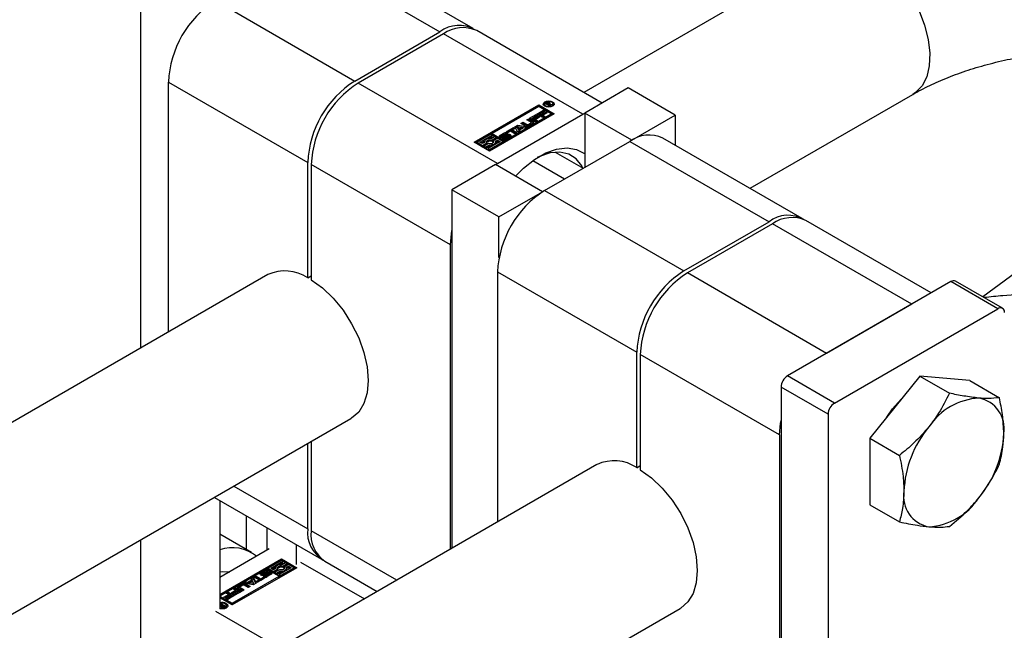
# Model space of a CAD drawing. Header units: millimetres. Extents: x 0 to 25230, y 0 to 17820.
# Tile 240 of 244: x 22560 to 22915, y 16346 to 16567. Entities that reach past the tile are written whole.
import ezdxf

# ---------------------------------------------------------------- set-up
doc = ezdxf.new("R2010")
doc.units = ezdxf.units.MM
doc.linetypes.add('SLD-Sólida', pattern=[0])
doc.layers.add('REFERÊNCIAS', color=9, linetype='SLD-Sólida')

msp = doc.modelspace()

# ---------------------------------------------------------------- linework, layer by layer
at = {"color": 7, "linetype": 'SLD-Sólida', "lineweight": 25, "ltscale": 30}
for p, q in [((22603.18, 16655.8), (22603.18, 16447.94)), ((22660.98, 16591.19), (22711.26, 16562.17)), ((22723.26, 16563.35), (22672.98, 16592.38)), ((22851.92, 16591.54), (22763.18, 16540.31)), ((22630.22, 16573.43), (22680.5, 16544.41)), ((22680.5, 16544.41), (22711.26, 16562.17)), ((22769.84, 16536.47), (22724.53, 16562.62)), ((22712.53, 16561.43), (22681.77, 16543.67)), ((22762.81, 16532.41), (22712.53, 16561.43)), ((22613.25, 16544.04), (22663.53, 16515.02)), ((22613.25, 16453.76), (22613.25, 16544.04)), ((22732.05, 16514.65), (22681.77, 16543.67)), ((22779.25, 16541.9), (22763.55, 16532.84)), ((22796.22, 16532.1), (22779.25, 16541.9)), ((22823.19, 16505.67), (22881.92, 16539.57)), ((22723.61, 16522.34), (22746.95, 16535.81)), ((22746.95, 16535.32), (22724.04, 16522.09)), ((22746.95, 16535.2), (22730.07, 16525.46)), ((22746.23, 16532.44), (22748.63, 16533.83)), ((22746.65, 16532.2), (22748.63, 16533.34)), ((22746.95, 16535.81), (22752.52, 16532.59)), ((22746.95, 16535.81), (22746.95, 16535.32)), ((22752.09, 16532.35), (22746.95, 16535.32)), ((22751.47, 16532.59), (22746.95, 16535.2)), ((22749.17, 16533.52), (22747.48, 16532.54)), ((22747.85, 16532.33), (22749.46, 16533.26)), ((22748.63, 16533.83), (22749.17, 16533.52)), ((22748.63, 16533.34), (22748.63, 16533.83)), ((22748.63, 16533.34), (22748.74, 16533.27)), ((22749.01, 16536.09), (22749.01, 16535.6)), ((22749.01, 16535.6), (22749.09, 16535.31)), ((22749.35, 16536.26), (22749.85, 16536.55)), ((22750.87, 16535.38), (22749.35, 16536.26)), ((22749.46, 16533.26), (22749.99, 16532.95)), ((22749.46, 16532.77), (22749.46, 16533.26)), ((22749.78, 16536.02), (22749.85, 16536.06)), ((22749.85, 16536.06), (22749.85, 16536.55)), ((22750.01, 16536.35), (22749.9, 16536.29)), ((22749.9, 16536.29), (22750.4, 16536)), ((22749.9, 16535.95), (22749.9, 16536.29)), ((22750.05, 16536.38), (22750.01, 16536.35)), ((22750.09, 16536.4), (22750.05, 16536.38)), ((22750.09, 16536.39), (22750.09, 16536.65)), ((22750.4, 16536), (22750.47, 16536.04)), ((22750.4, 16535.66), (22750.4, 16536)), ((22750.42, 16536.46), (22750.42, 16536.69)), ((22750.47, 16535.96), (22750.47, 16536.04)), ((22750.47, 16535.96), (22751.17, 16535.56)), ((22751.57, 16535.79), (22750.47, 16535.96)), ((22750.47, 16535.62), (22750.47, 16535.96)), ((22750.67, 16535.93), (22750.67, 16536.26)), ((22750.67, 16535.93), (22750.67, 16536.24)), ((22750.86, 16536.08), (22750.86, 16536.57)), ((22751.17, 16535.56), (22750.87, 16535.38)), ((22750.95, 16536.11), (22751.92, 16535.99)), ((22750.95, 16535.88), (22750.95, 16536.11)), ((22751.04, 16536.21), (22751.04, 16536.4)), ((22751.92, 16535.99), (22751.57, 16535.79)), ((22751.99, 16535.31), (22752.08, 16535.6)), ((22752.08, 16535.6), (22752.08, 16536.09)), ((22752.52, 16532.59), (22729.18, 16519.12)), ((22732.05, 16514.65), (22762.81, 16532.41)), ((22734.59, 16522.85), (22751.47, 16532.59)), ((22734.59, 16522.36), (22751.47, 16532.1)), ((22742.65, 16530.38), (22743.37, 16530.79)), ((22744.16, 16529.51), (22742.65, 16530.38)), ((22743.08, 16530.13), (22743.37, 16530.3)), ((22743.37, 16530.79), (22744.95, 16529.88)), ((22743.37, 16530.3), (22743.37, 16530.79)), ((22743.37, 16530.3), (22744.95, 16529.39)), ((22743.62, 16530.94), (22746.02, 16532.32)), ((22745.81, 16529.67), (22743.62, 16530.94)), ((22744.04, 16530.69), (22746.02, 16531.83)), ((22746.56, 16532.01), (22744.87, 16531.04)), ((22744.87, 16531.04), (22745.24, 16530.82)), ((22744.87, 16530.55), (22744.87, 16531.04)), ((22744.87, 16530.55), (22745.24, 16530.33)), ((22744.95, 16529.39), (22744.95, 16529.88)), ((22745.24, 16530.82), (22746.85, 16531.75)), ((22745.24, 16530.33), (22746.85, 16531.26)), ((22745.24, 16530.33), (22745.24, 16530.82)), ((22747.38, 16531.44), (22745.78, 16530.51)), ((22745.78, 16530.51), (22746.53, 16530.08)), ((22745.78, 16530.02), (22745.78, 16530.51)), ((22745.78, 16530.02), (22746.1, 16529.83)), ((22746.53, 16530.08), (22745.81, 16529.67)), ((22746.02, 16532.32), (22746.56, 16532.01)), ((22746.02, 16531.83), (22746.02, 16532.32)), ((22746.02, 16531.83), (22746.13, 16531.77)), ((22748.42, 16531.18), (22746.23, 16532.44)), ((22746.85, 16531.75), (22747.38, 16531.44)), ((22746.85, 16531.26), (22746.85, 16531.75)), ((22746.85, 16531.26), (22746.96, 16531.19)), ((22747.48, 16532.54), (22747.85, 16532.33)), ((22747.48, 16532.05), (22747.48, 16532.54)), ((22747.48, 16532.05), (22747.85, 16531.84)), ((22747.85, 16531.84), (22749.46, 16532.77)), ((22747.85, 16531.84), (22747.85, 16532.33)), ((22749.99, 16532.95), (22748.39, 16532.02)), ((22748.39, 16532.02), (22749.13, 16531.59)), ((22748.39, 16531.53), (22748.39, 16532.02)), ((22748.39, 16531.53), (22748.71, 16531.34)), ((22749.13, 16531.59), (22748.42, 16531.18)), ((22749.46, 16532.77), (22749.57, 16532.7)), ((22751.47, 16532.1), (22751.47, 16532.59)), ((22762.81, 16532.41), (22763.55, 16532.82)), ((22780.52, 16523.04), (22763.55, 16532.84)), ((22763.55, 16532.84), (22763.55, 16513.24)), ((22780.52, 16523.04), (22796.22, 16532.1)), ((22796.22, 16532.1), (22796.22, 16521.24)), ((22735.17, 16526.06), (22737.84, 16527.6)), ((22735.6, 16525.81), (22737.84, 16527.11)), ((22736.68, 16526.31), (22735.71, 16525.75)), ((22738.34, 16525.35), (22736.68, 16526.31)), ((22738.37, 16527.29), (22737.4, 16526.73)), ((22737.4, 16526.73), (22739.06, 16525.77)), ((22737.4, 16526.24), (22737.4, 16526.73)), ((22737.4, 16526.24), (22738.63, 16525.52)), ((22737.84, 16527.6), (22738.37, 16527.29)), ((22737.84, 16527.11), (22737.84, 16527.6)), ((22737.84, 16527.11), (22737.95, 16527.04)), ((22738.32, 16527.88), (22739.36, 16528.48)), ((22739.35, 16525.94), (22738.32, 16527.88)), ((22738.52, 16527.5), (22739.36, 16527.99)), ((22740.66, 16527.67), (22739.32, 16527.9)), ((22739.32, 16527.9), (22739.72, 16527.13)), ((22739.32, 16527.41), (22739.32, 16527.9)), ((22739.32, 16527.41), (22739.72, 16526.64)), ((22740.12, 16526.38), (22739.35, 16525.94)), ((22739.36, 16528.48), (22742.72, 16527.88)), ((22739.36, 16527.99), (22739.36, 16528.48)), ((22739.36, 16527.99), (22742.07, 16527.51)), ((22739.72, 16527.13), (22740.66, 16527.67)), ((22739.72, 16526.64), (22740.66, 16527.18)), ((22739.72, 16526.64), (22739.72, 16527.13)), ((22741.39, 16527.54), (22739.95, 16526.71)), ((22739.95, 16526.71), (22740.12, 16526.38)), ((22739.95, 16526.28), (22739.95, 16526.71)), ((22740.49, 16529.13), (22741.21, 16529.54)), ((22742.08, 16528.22), (22740.49, 16529.13)), ((22740.66, 16527.18), (22740.66, 16527.67)), ((22740.92, 16528.88), (22741.21, 16529.05)), ((22741.21, 16529.54), (22742.71, 16528.67)), ((22741.21, 16529.05), (22741.21, 16529.54)), ((22741.21, 16529.05), (22742.71, 16528.18)), ((22741.96, 16527.44), (22741.39, 16527.54)), ((22742.72, 16527.88), (22741.96, 16527.44)), ((22742.71, 16528.18), (22742.71, 16528.67)), ((22743.15, 16528.67), (22744.16, 16529.26)), ((22743.15, 16528.18), (22744.16, 16528.77)), ((22743.15, 16528.18), (22743.15, 16528.67)), ((22744.95, 16529.09), (22743.43, 16528.22)), ((22744.16, 16528.77), (22744.16, 16529.26)), ((22744.25, 16528.89), (22744.25, 16529.38)), ((22729.55, 16525.15), (22724.67, 16522.34)), ((22725.72, 16522.34), (22730.07, 16524.85)), ((22726.14, 16522.09), (22727.48, 16522.86)), ((22728.64, 16523.53), (22730.07, 16524.36)), ((22730.07, 16524.85), (22729.55, 16525.15)), ((22731.02, 16524.3), (22729.77, 16523.59)), ((22729.97, 16523.09), (22731.54, 16524)), ((22729.97, 16522.6), (22731.54, 16523.51)), ((22729.97, 16522.6), (22729.97, 16523.09)), ((22730.07, 16525.46), (22734.59, 16522.85)), ((22730.07, 16524.97), (22730.07, 16525.46)), ((22730.07, 16524.97), (22734.59, 16522.36)), ((22730.07, 16524.36), (22730.07, 16524.85)), ((22732.07, 16523.7), (22730.49, 16522.79)), ((22730.49, 16522.3), (22730.49, 16522.79)), ((22731.54, 16524), (22731.02, 16524.3)), ((22731.35, 16522.68), (22732.07, 16523.09)), ((22731.39, 16522.21), (22732.07, 16522.6)), ((22731.54, 16523.51), (22731.54, 16524)), ((22734.07, 16522.55), (22732.07, 16523.7)), ((22732.07, 16523.09), (22733.01, 16522.55)), ((22732.07, 16522.6), (22732.07, 16523.09)), ((22732.07, 16522.6), (22732.59, 16522.3)), ((22733.02, 16524.33), (22732.83, 16524.18)), ((22733.02, 16524.82), (22734.33, 16525.58)), ((22733.02, 16524.33), (22734.33, 16525.09)), ((22733.02, 16524.33), (22733.02, 16524.82)), ((22733.55, 16524.38), (22733.55, 16523.89)), ((22733.59, 16523.86), (22733.59, 16524.33)), ((22734.81, 16525.18), (22733.68, 16524.54)), ((22733.68, 16523.86), (22733.68, 16524.3)), ((22733.79, 16523.86), (22733.79, 16524.31)), ((22733.88, 16523.53), (22734.43, 16523.84)), ((22733.9, 16523.87), (22733.9, 16524.34)), ((22733.97, 16524.38), (22735.24, 16525.07)), ((22733.97, 16523.89), (22735.24, 16524.59)), ((22733.97, 16523.89), (22733.97, 16524.38)), ((22734.33, 16525.09), (22734.33, 16525.58)), ((22735.66, 16524.72), (22734.4, 16524.03)), ((22734.43, 16523.84), (22734.44, 16523.84)), ((22734.43, 16523.36), (22734.43, 16523.84)), ((22734.44, 16523.36), (22734.44, 16523.84)), ((22734.49, 16523.35), (22734.49, 16523.82)), ((22734.58, 16523.35), (22734.58, 16523.82)), ((22734.59, 16522.85), (22734.59, 16522.36)), ((22734.71, 16523.36), (22734.71, 16523.85)), ((22734.82, 16523.9), (22735.94, 16524.54)), ((22734.82, 16523.41), (22735.94, 16524.05)), ((22734.82, 16523.41), (22734.82, 16523.9)), ((22735.71, 16525.75), (22735.17, 16526.06)), ((22735.74, 16525.56), (22735.2, 16525.24)), ((22735.24, 16524.59), (22735.24, 16525.07)), ((22736.6, 16524.27), (22735.29, 16523.51)), ((22735.94, 16524.05), (22735.94, 16524.54)), ((22736.05, 16524.15), (22736.05, 16524.64)), ((22736.08, 16524.21), (22736.08, 16524.7)), ((22739.06, 16525.77), (22738.34, 16525.35)), ((22749.02, 16504.85), (22779.78, 16522.61)), ((22779.78, 16522.61), (22830.05, 16493.59)), ((22780.52, 16523.04), (22780.52, 16523.02)), ((22842.05, 16494.78), (22791.78, 16523.8)), ((22729.18, 16519.12), (22723.61, 16522.34)), ((22724.67, 16521.85), (22724.67, 16522.34)), ((22724.67, 16522.34), (22726.66, 16521.18)), ((22724.67, 16521.85), (22726.66, 16520.69)), ((22726.66, 16521.79), (22725.72, 16522.34)), ((22727.38, 16522.21), (22726.66, 16521.79)), ((22726.66, 16521.18), (22728.24, 16522.09)), ((22726.66, 16520.69), (22728.24, 16521.6)), ((22726.66, 16520.69), (22726.66, 16521.18)), ((22728.77, 16521.79), (22727.19, 16520.88)), ((22727.19, 16520.88), (22727.71, 16520.58)), ((22727.19, 16520.39), (22727.19, 16520.88)), ((22727.19, 16520.39), (22727.71, 16520.09)), ((22727.34, 16522.44), (22727.34, 16522.18)), ((22727.71, 16520.58), (22728.96, 16521.3)), ((22727.71, 16520.09), (22728.96, 16520.81)), ((22727.71, 16520.09), (22727.71, 16520.58)), ((22728.24, 16521.6), (22728.24, 16522.09)), ((22733.01, 16522.55), (22728.66, 16520.03)), ((22728.66, 16520.03), (22729.18, 16519.73)), ((22728.66, 16519.54), (22728.66, 16520.03)), ((22728.66, 16519.54), (22729.18, 16519.24)), ((22728.96, 16520.81), (22728.96, 16521.3)), ((22729.18, 16519.73), (22734.07, 16522.55)), ((22729.18, 16519.24), (22734.07, 16522.06)), ((22729.18, 16519.24), (22729.18, 16519.73)), ((22730.49, 16522.3), (22730.57, 16522.2)), ((22731.39, 16521.95), (22731.39, 16522.44)), ((22734.07, 16522.06), (22734.07, 16522.55)), ((22744.75, 16515.67), (22756.25, 16509.03)), ((22752.87, 16518.74), (22762.97, 16512.91)), ((22663.53, 16473.36), (22663.53, 16515.02)), ((22715.08, 16485.26), (22664.8, 16514.28)), ((22664.8, 16514.28), (22664.8, 16472.63)), ((22731.31, 16514.22), (22715.61, 16505.16)), ((22748.28, 16504.43), (22731.31, 16514.22)), ((22731.32, 16514.21), (22732.05, 16514.65)), ((22732.58, 16495.36), (22715.61, 16505.16)), ((22715.61, 16505.16), (22715.61, 16375.69)), ((22749.02, 16504.85), (22799.29, 16475.83)), ((22732.58, 16495.36), (22748.28, 16504.43)), ((22748.28, 16504.43), (22748.28, 16504.41)), ((22732.58, 16480.63), (22732.58, 16495.36)), ((22799.29, 16475.83), (22830.05, 16493.59)), ((22831.33, 16492.85), (22800.57, 16475.1)), ((22881.6, 16463.83), (22831.33, 16492.85)), ((22888.63, 16467.89), (22843.33, 16494.04)), ((22715.08, 16375.38), (22715.08, 16485.26)), ((22649.17, 16474.49), (22107.34, 16161.7)), ((22663.53, 16473.36), (22664.8, 16474.1)), ((22732.05, 16475.46), (22782.32, 16446.44)), ((22732.05, 16475.46), (22732.05, 16385.18)), ((22850.84, 16446.07), (22800.57, 16475.1)), ((22895.71, 16471.97), (22836.74, 16437.93)), ((22912.68, 16462.18), (22895.71, 16471.97)), ((22914.33, 16462.34), (22897.36, 16472.14)), ((22881.6, 16463.83), (22850.84, 16446.07)), ((22853.71, 16428.13), (22912.68, 16462.18)), ((22782.32, 16404.78), (22782.32, 16446.44)), ((22833.87, 16416.68), (22783.6, 16445.7)), ((22783.6, 16445.7), (22783.6, 16404.05)), ((22853.71, 16428.13), (22836.74, 16437.93)), ((22884.47, 16437.84), (22866.43, 16415.41)), ((22884.47, 16437.84), (22895.16, 16431.67)), ((22902.5, 16436.23), (22884.47, 16437.84)), ((22851.37, 16424.09), (22834.4, 16433.89)), ((22834.4, 16433.89), (22834.4, 16267.8)), ((22902.5, 16436.23), (22913.19, 16430.06)), ((22851.37, 16424.09), (22851.37, 16258.01)), ((22137.33, 16109.73), (22679.16, 16422.53)), ((22833.87, 16416.68), (22833.87, 16284.4)), ((22663.53, 16382.74), (22663.53, 16413.5)), ((22664.8, 16414.24), (22664.8, 16382)), ((22866.43, 16415.41), (22877.13, 16409.24)), ((22866.43, 16415.41), (22866.43, 16391.37)), ((22767.96, 16405.91), (22107.34, 16024.54)), ((22782.32, 16404.78), (22783.6, 16405.52)), ((22636.88, 16398.12), (22663.53, 16382.74)), ((22629.85, 16394.06), (22668.5, 16371.75)), ((22631.82, 16392.93), (22631.82, 16353.88)), ((22866.43, 16391.37), (22877.13, 16385.2)), ((22641.36, 16387.41), (22641.36, 16375.24)), ((22643.24, 16374.16), (22631.82, 16380.75)), ((22648.79, 16383.13), (22648.79, 16374.95)), ((22695.67, 16364.18), (22664.8, 16382)), ((22603.18, 16378.66), (22603.18, 16310.78)), ((22659.39, 16377.01), (22659.39, 16369.8)), ((22649.64, 16375.44), (22631.82, 16365.15)), ((22631.82, 16359.03), (22654.09, 16371.89)), ((22654.09, 16371.4), (22631.82, 16358.54)), ((22654.09, 16371.28), (22649.21, 16368.46)), ((22650.26, 16368.46), (22654.62, 16370.98)), ((22653.18, 16369.66), (22654.62, 16370.49)), ((22654.09, 16371.89), (22659.66, 16368.67)), ((22654.09, 16371.89), (22654.09, 16371.4)), ((22654.09, 16371.4), (22659.24, 16368.43)), ((22654.62, 16370.98), (22654.09, 16371.28)), ((22655.56, 16370.43), (22654.32, 16369.71)), ((22654.51, 16369.22), (22656.09, 16370.13)), ((22654.62, 16370.49), (22654.62, 16370.98)), ((22656.61, 16369.82), (22655.03, 16368.91)), ((22656.09, 16370.13), (22655.56, 16370.43)), ((22656.09, 16369.64), (22656.09, 16370.13)), ((22658.61, 16368.67), (22656.61, 16369.82)), ((22660.98, 16370.72), (22684, 16357.44)), ((22669.77, 16371.01), (22688.64, 16360.12)), ((22648.68, 16368.16), (22631.82, 16358.42)), ((22659.66, 16368.67), (22636.33, 16355.2)), ((22646.67, 16366.25), (22646.48, 16366.1)), ((22646.67, 16366.74), (22647.98, 16367.5)), ((22646.67, 16366.25), (22647.98, 16367.01)), ((22646.67, 16366.25), (22646.67, 16366.74)), ((22647.2, 16366.3), (22647.2, 16365.81)), ((22647.2, 16365.8), (22647.2, 16366.29)), ((22648.46, 16367.11), (22647.34, 16366.46)), ((22647.34, 16365.78), (22647.34, 16366.22)), ((22647.46, 16365.78), (22647.46, 16366.24)), ((22647.62, 16366.29), (22648.88, 16366.98)), ((22647.62, 16365.8), (22648.88, 16366.49)), ((22647.62, 16365.8), (22647.62, 16366.29)), ((22647.98, 16367.01), (22647.98, 16367.5)), ((22649.3, 16366.63), (22648.03, 16365.93)), ((22648.47, 16365.82), (22649.59, 16366.47)), ((22653.2, 16365.55), (22648.68, 16368.16)), ((22648.85, 16367.16), (22648.84, 16367.17)), ((22649.39, 16367.48), (22648.85, 16367.16)), ((22648.88, 16366.49), (22648.88, 16366.98)), ((22650.26, 16366.19), (22648.95, 16365.43)), ((22649.21, 16368.46), (22651.21, 16367.31)), ((22649.21, 16367.97), (22649.21, 16368.46)), ((22649.21, 16367.97), (22651.21, 16366.82)), ((22649.59, 16365.98), (22649.59, 16366.47)), ((22649.68, 16366.05), (22649.68, 16366.54)), ((22649.73, 16366.14), (22649.73, 16366.63)), ((22649.73, 16366.13), (22649.73, 16366.62)), ((22651.21, 16367.92), (22650.26, 16368.46)), ((22650.68, 16368.22), (22652.02, 16368.99)), ((22651.93, 16368.33), (22651.21, 16367.92)), ((22651.21, 16367.31), (22652.78, 16368.22)), ((22651.21, 16366.82), (22652.78, 16367.73)), ((22651.21, 16366.82), (22651.21, 16367.31)), ((22653.31, 16367.92), (22651.73, 16367.01)), ((22651.73, 16367.01), (22652.26, 16366.7)), ((22651.73, 16366.52), (22651.73, 16367.01)), ((22651.73, 16366.52), (22652.26, 16366.21)), ((22651.88, 16368.57), (22651.88, 16368.31)), ((22652.26, 16366.7), (22653.5, 16367.42)), ((22652.26, 16366.21), (22653.5, 16366.93)), ((22652.26, 16366.21), (22652.26, 16366.7)), ((22652.78, 16367.73), (22652.78, 16368.22)), ((22657.56, 16368.67), (22653.2, 16366.16)), ((22653.5, 16366.93), (22653.5, 16367.42)), ((22653.73, 16365.85), (22658.61, 16368.67)), ((22653.73, 16365.36), (22658.61, 16368.18)), ((22654.51, 16368.73), (22656.09, 16369.64)), ((22654.51, 16368.73), (22654.51, 16369.22)), ((22655.03, 16368.42), (22655.03, 16368.91)), ((22655.03, 16368.42), (22655.11, 16368.32)), ((22655.89, 16368.8), (22656.61, 16369.22)), ((22655.93, 16368.34), (22656.61, 16368.73)), ((22655.93, 16368.08), (22655.93, 16368.57)), ((22656.61, 16369.22), (22657.56, 16368.67)), ((22656.61, 16368.73), (22656.61, 16369.22)), ((22656.61, 16368.73), (22657.13, 16368.43)), ((22658.61, 16368.18), (22658.61, 16368.67)), ((22636.33, 16355.81), (22653.2, 16365.55)), ((22636.33, 16355.32), (22653.2, 16365.06)), ((22638.32, 16361.91), (22639.84, 16362.79)), ((22639.84, 16362.3), (22639.84, 16362.79)), ((22640.55, 16363.12), (22641.32, 16363.57)), ((22643.91, 16362.53), (22640.55, 16363.12)), ((22641.2, 16363.01), (22641.32, 16363.08)), ((22641.2, 16362.79), (22642.78, 16361.88)), ((22641.2, 16362.3), (22641.2, 16362.79)), ((22641.32, 16363.57), (22641.88, 16363.47)), ((22641.32, 16363.08), (22641.32, 16363.57)), ((22641.32, 16363.08), (22641.88, 16362.98)), ((22641.88, 16363.47), (22643.33, 16364.3)), ((22641.88, 16362.98), (22643.33, 16363.81)), ((22641.88, 16362.98), (22641.88, 16363.47)), ((22643.56, 16363.88), (22642.61, 16363.34)), ((22642.61, 16363.34), (22643.96, 16363.11)), ((22642.61, 16362.85), (22642.61, 16363.34)), ((22642.61, 16362.85), (22643.96, 16362.62)), ((22643.16, 16364.63), (22643.92, 16365.07)), ((22643.33, 16364.3), (22643.16, 16364.63)), ((22643.33, 16364.24), (22643.92, 16364.58)), ((22643.33, 16363.81), (22643.33, 16364.3)), ((22643.96, 16363.11), (22643.56, 16363.88)), ((22644.95, 16363.13), (22643.91, 16362.53)), ((22643.92, 16365.07), (22644.95, 16363.13)), ((22643.92, 16364.58), (22643.92, 16365.07)), ((22643.92, 16364.58), (22644.75, 16363.02)), ((22643.96, 16362.62), (22643.96, 16363.11)), ((22644.22, 16365.24), (22644.93, 16365.65)), ((22645.88, 16364.28), (22644.22, 16365.24)), ((22644.64, 16364.99), (22644.93, 16365.16)), ((22644.9, 16363.72), (22645.88, 16364.28)), ((22645.44, 16363.41), (22644.9, 16363.72)), ((22644.93, 16365.65), (22646.59, 16364.7)), ((22644.93, 16365.16), (22644.93, 16365.65)), ((22644.93, 16365.16), (22646.59, 16364.21)), ((22645.33, 16363.48), (22645.88, 16363.79)), ((22648.1, 16364.95), (22645.44, 16363.41)), ((22645.88, 16363.79), (22645.88, 16364.28)), ((22646.59, 16364.7), (22647.57, 16365.26)), ((22646.59, 16364.21), (22647.57, 16364.77)), ((22646.59, 16364.21), (22646.59, 16364.7)), ((22647.2, 16365.8), (22647.21, 16365.78)), ((22647.53, 16365.45), (22648.08, 16365.77)), ((22647.57, 16365.26), (22648.1, 16364.95)), ((22647.57, 16364.77), (22647.57, 16365.26)), ((22647.57, 16364.77), (22647.68, 16364.7)), ((22647.61, 16365.8), (22647.62, 16365.8)), ((22648.08, 16365.28), (22648.08, 16365.77)), ((22648.08, 16365.28), (22648.08, 16365.27)), ((22648.08, 16365.28), (22648.08, 16365.27)), ((22648.15, 16365.27), (22648.15, 16365.74)), ((22648.27, 16365.27), (22648.27, 16365.75)), ((22648.37, 16365.29), (22648.37, 16365.78)), ((22648.47, 16365.33), (22649.59, 16365.98)), ((22648.47, 16365.33), (22648.47, 16365.82)), ((22653.2, 16365.67), (22653.2, 16366.16)), ((22653.2, 16366.16), (22653.73, 16365.85)), ((22653.2, 16365.67), (22653.73, 16365.36)), ((22653.2, 16365.06), (22653.2, 16365.55)), ((22653.73, 16365.36), (22653.73, 16365.85)), ((22634.14, 16359.42), (22634.85, 16359.83)), ((22634.89, 16358.99), (22634.14, 16359.42)), ((22634.56, 16359.18), (22634.85, 16359.34)), ((22634.85, 16359.83), (22637.04, 16358.57)), ((22634.85, 16359.34), (22634.85, 16359.83)), ((22634.85, 16359.34), (22636.62, 16358.32)), ((22635.89, 16359.57), (22637.5, 16360.5)), ((22636.43, 16359.26), (22635.89, 16359.57)), ((22636.31, 16359.32), (22637.5, 16360.01)), ((22638.03, 16360.19), (22636.43, 16359.26)), ((22636.72, 16359), (22638.41, 16359.97)), ((22636.75, 16360.93), (22637.46, 16361.34)), ((22637.5, 16360.5), (22636.75, 16360.93)), ((22637.14, 16358.75), (22638.41, 16359.48)), ((22637.17, 16360.68), (22637.46, 16360.85)), ((22639.65, 16360.07), (22637.25, 16358.69)), ((22637.46, 16361.34), (22639.65, 16360.07)), ((22637.46, 16360.85), (22637.46, 16361.34)), ((22637.46, 16360.85), (22639.23, 16359.83)), ((22637.5, 16360.01), (22637.5, 16360.5)), ((22638.41, 16359.97), (22638.03, 16360.19)), ((22638.32, 16361.42), (22639.84, 16362.3)), ((22638.32, 16361.42), (22638.32, 16361.91)), ((22639.91, 16360.22), (22638.32, 16361.13)), ((22638.41, 16359.48), (22638.41, 16359.97)), ((22639.03, 16361.63), (22639.03, 16361.14)), ((22640.13, 16362.33), (22639.12, 16361.75)), ((22639.12, 16361.5), (22640.62, 16360.63)), ((22639.12, 16361.01), (22639.12, 16361.5)), ((22639.12, 16361.01), (22640.2, 16360.39)), ((22640.62, 16360.63), (22639.91, 16360.22)), ((22642.07, 16361.46), (22640.56, 16362.33)), ((22641.2, 16362.3), (22642.36, 16361.63)), ((22642.78, 16361.88), (22642.07, 16361.46)), ((22631.82, 16358.41), (22636.33, 16355.81)), ((22631.82, 16357.92), (22636.33, 16355.32)), ((22636.33, 16355.2), (22631.82, 16357.8)), ((22632.1, 16355.45), (22632.4, 16355.62)), ((22632.4, 16355.62), (22633.92, 16354.75)), ((22632.4, 16355.28), (22632.4, 16355.62)), ((22633.28, 16358.06), (22634.89, 16358.99)), ((22633.82, 16357.75), (22633.28, 16358.06)), ((22633.7, 16357.82), (22634.89, 16358.5)), ((22635.42, 16358.68), (22633.82, 16357.75)), ((22634.11, 16357.49), (22635.8, 16358.46)), ((22634.64, 16357.18), (22634.11, 16357.49)), ((22634.53, 16357.24), (22635.8, 16357.97)), ((22637.04, 16358.57), (22634.64, 16357.18)), ((22634.89, 16358.5), (22634.89, 16358.99)), ((22635.8, 16358.46), (22635.42, 16358.68)), ((22635.8, 16357.97), (22635.8, 16358.46)), ((22636.33, 16355.81), (22636.33, 16355.32)), ((22637.25, 16358.69), (22636.72, 16359)), ((22137.33, 15972.58), (22797.96, 16353.95)), ((22630.22, 16352.97), (22653.24, 16339.68)), ((22631.82, 16355.2), (22632.81, 16355.04)), ((22632.32, 16354.9), (22631.82, 16354.96)), ((22632.81, 16355.04), (22632.1, 16355.45)), ((22632.32, 16354.5), (22632.32, 16354.9)), ((22632.32, 16354.63), (22632.61, 16354.59)), ((22632.61, 16354.74), (22632.61, 16354.35)), ((22632.69, 16354.33), (22632.69, 16354.62)), ((22632.8, 16354.32), (22632.8, 16354.57)), ((22632.81, 16354.96), (22632.81, 16355.04)), ((22632.88, 16355), (22632.81, 16354.96)), ((22633.37, 16354.72), (22632.88, 16355)), ((22633.01, 16354.32), (22633.01, 16354.55)), ((22633.18, 16354.61), (22633.23, 16354.63)), ((22633.18, 16354.36), (22633.18, 16354.61)), ((22633.23, 16354.63), (22633.27, 16354.65)), ((22633.23, 16354.37), (22633.23, 16354.63)), ((22633.27, 16354.65), (22633.37, 16354.72)), ((22633.27, 16354.39), (22633.27, 16354.65)), ((22633.37, 16354.43), (22633.37, 16354.72)), ((22633.37, 16354.57), (22633.5, 16354.5)), ((22633.92, 16354.75), (22633.42, 16354.46)), ((22634.18, 16354.13), (22634.27, 16354.42)), ((22634.27, 16354.42), (22634.27, 16354.91))]:
    msp.add_line(p, q, dxfattribs=at)
at = {"color": 7, "linetype": 'SLD-Sólida', "lineweight": 25, "ltscale": 30, "flags": 128}
for points in [[(22866.92, 16590.05), (22870.93, 16587.29), (22874.8, 16583.74), (22878.39, 16579.54), (22881.56, 16574.83), (22884.2, 16569.79), (22886.21, 16564.59), (22887.53, 16559.43), (22888.11, 16554.49), (22887.91, 16549.95), (22886.96, 16545.97), (22885.29, 16542.7), (22882.95, 16540.26), (22881.92, 16539.57)], [(22749.78, 16535.03), (22749.14, 16535.28), (22748.71, 16535.65), (22748.56, 16536.09), (22748.71, 16536.53), (22749.14, 16536.9), (22749.78, 16537.15), (22750.54, 16537.24), (22751.3, 16537.15), (22751.95, 16536.9), (22752.38, 16536.53), (22752.53, 16536.09), (22752.38, 16535.65), (22751.95, 16535.28), (22751.3, 16535.03), (22750.54, 16534.95), (22749.78, 16535.03)], [(22749.12, 16535.75), (22749.46, 16535.47), (22749.96, 16535.27), (22750.54, 16535.21), (22751.13, 16535.27), (22751.63, 16535.47), (22751.96, 16535.75), (22752.08, 16536.09), (22751.96, 16536.43), (22751.63, 16536.72), (22751.13, 16536.91), (22750.54, 16536.98), (22749.96, 16536.91), (22749.46, 16536.72), (22749.12, 16536.43), (22749.01, 16536.09), (22749.12, 16535.75)], [(22748.6, 16535.85), (22748.71, 16536.04), (22749.09, 16536.39)], [(22749.9, 16536.08), (22749.88, 16536.07), (22749.85, 16536.06)], [(22751.99, 16536.39), (22752.38, 16536.04), (22752.49, 16535.85)], [(22745.14, 16529.24), (22745.07, 16529.3), (22744.95, 16529.39)], [(22729.77, 16523.59), (22729.28, 16523.61), (22728.78, 16523.56), (22728.33, 16523.44), (22727.93, 16523.27), (22727.63, 16523.04), (22727.43, 16522.78), (22727.34, 16522.49), (22727.38, 16522.21)], [(22728.24, 16522.09), (22728.11, 16522.32), (22728.1, 16522.55), (22728.23, 16522.77), (22728.46, 16522.96), (22728.79, 16523.1), (22729.18, 16523.17), (22729.58, 16523.17), (22729.97, 16523.09)], [(22730.49, 16522.79), (22730.62, 16522.57), (22730.63, 16522.33), (22730.5, 16522.11), (22730.27, 16521.92), (22729.94, 16521.78), (22729.55, 16521.71), (22729.15, 16521.72), (22728.77, 16521.79)], [(22728.96, 16521.3), (22729.46, 16521.27), (22729.95, 16521.32), (22730.4, 16521.44), (22730.8, 16521.61), (22731.1, 16521.84), (22731.31, 16522.1), (22731.39, 16522.39), (22731.35, 16522.68)], [(22734.4, 16524.03), (22734.08, 16523.9), (22733.71, 16523.86), (22733.34, 16523.9), (22733.02, 16524.02), (22732.81, 16524.21), (22732.73, 16524.42), (22732.81, 16524.64), (22733.02, 16524.82)], [(22733.55, 16523.89), (22733.55, 16523.88), (22733.55, 16523.87), (22733.56, 16523.87), (22733.56, 16523.87)], [(22734.68, 16523.35), (22734.69, 16523.35), (22734.71, 16523.36)], [(22735.24, 16525.07), (22735.56, 16525.19), (22735.93, 16525.23), (22736.3, 16525.18), (22736.61, 16525.06), (22736.82, 16524.88), (22736.89, 16524.66), (22736.81, 16524.45), (22736.6, 16524.27)], [(22735.67, 16524.72), (22735.56, 16524.7), (22735.24, 16524.59)], [(22738.56, 16510.04), (22741.45, 16512.96), (22745.41, 16516.13), (22749.44, 16518.46), (22753.4, 16519.86), (22757.15, 16520.29), (22760.54, 16519.73), (22763.46, 16518.21), (22763.55, 16518.14)], [(22762.89, 16512.86), (22762.45, 16513.74), (22760.4, 16516.34), (22757.74, 16518.04), (22754.57, 16518.76), (22751.02, 16518.47), (22747.24, 16517.18), (22746.34, 16516.74)], [(22715.08, 16485.26), (22715.4, 16489.27), (22715.61, 16490.42)], [(22664.8, 16472.63), (22668.85, 16469.7), (22672.72, 16465.98), (22676.28, 16461.62), (22679.39, 16456.78), (22681.94, 16451.63), (22683.83, 16446.36), (22684.99, 16441.18), (22685.38, 16436.26), (22684.99, 16431.8), (22683.83, 16427.96), (22681.94, 16424.87), (22679.39, 16422.66), (22679.16, 16422.53)], [(22872.55, 16423.02), (22874.66, 16425.98), (22877.81, 16429.5)], [(22833.87, 16416.68), (22834.2, 16420.69), (22834.4, 16421.85)], [(22783.6, 16404.05), (22787.64, 16401.12), (22791.52, 16397.4), (22795.07, 16393.05), (22798.18, 16388.2), (22800.73, 16383.05), (22802.62, 16377.79), (22803.78, 16372.6), (22804.17, 16367.68), (22803.78, 16363.22), (22802.62, 16359.38), (22800.73, 16356.29), (22798.18, 16354.08), (22797.96, 16353.95)], [(22654.32, 16369.71), (22653.82, 16369.73), (22653.33, 16369.69), (22652.87, 16369.57), (22652.48, 16369.39), (22652.17, 16369.17), (22651.97, 16368.9), (22651.89, 16368.62), (22651.93, 16368.33)], [(22631.82, 16367.21), (22632.76, 16367.32), (22635.4, 16367.22)], [(22648.03, 16365.93), (22647.71, 16365.82), (22647.34, 16365.78), (22646.97, 16365.82), (22646.66, 16365.95), (22646.46, 16366.13), (22646.38, 16366.34), (22646.46, 16366.56), (22646.67, 16366.74)], [(22648.88, 16366.98), (22649.19, 16367.11), (22649.57, 16367.15), (22649.94, 16367.11), (22650.26, 16366.98), (22650.47, 16366.8), (22650.54, 16366.59), (22650.47, 16366.37), (22650.26, 16366.19)], [(22649.32, 16366.64), (22649.19, 16366.62), (22648.88, 16366.49)], [(22652.78, 16368.22), (22652.65, 16368.44), (22652.65, 16368.68), (22652.77, 16368.9), (22653.01, 16369.09), (22653.34, 16369.22), (22653.72, 16369.3), (22654.13, 16369.29), (22654.51, 16369.22)], [(22655.03, 16368.91), (22655.17, 16368.69), (22655.17, 16368.46), (22655.05, 16368.24), (22654.81, 16368.05), (22654.48, 16367.91), (22654.1, 16367.84), (22653.69, 16367.84), (22653.31, 16367.92)], [(22653.5, 16367.42), (22654, 16367.4), (22654.49, 16367.45), (22654.95, 16367.56), (22655.34, 16367.74), (22655.65, 16367.97), (22655.85, 16368.23), (22655.93, 16368.51), (22655.89, 16368.8)], [(22647.2, 16365.81), (22647.2, 16365.81), (22647.2, 16365.8)], [(22649.73, 16366.13), (22649.73, 16366.14), (22649.73, 16366.14)], [(22638.32, 16361.42), (22638.2, 16361.34), (22638.14, 16361.28)], [(22634.14, 16355.73), (22634.57, 16355.35), (22634.72, 16354.91), (22634.57, 16354.48), (22634.14, 16354.1), (22633.49, 16353.85), (22632.73, 16353.77), (22631.97, 16353.85), (22631.82, 16353.9)], [(22631.82, 16354.2), (22632.14, 16354.09), (22632.73, 16354.03), (22633.32, 16354.09), (22633.82, 16354.29), (22634.15, 16354.57), (22634.27, 16354.91), (22634.15, 16355.25), (22633.82, 16355.54)], [(22634.18, 16355.21), (22634.57, 16354.86), (22634.67, 16354.67)]]:
    msp.add_lwpolyline(points, dxfattribs=at)
at = {"color": 7, "linetype": 'SLD-Sólida', "lineweight": 25, "ltscale": 900}
for centre, radius, start, end in [((22650.1, 16542.36), 36.88, 122.6061, 177.3941), ((22718.15, 16553.24), 11.27, 59.4852, 127.6938), ((22719.56, 16551.62), 12.07, 65.6929, 125.6172), ((22700.38, 16513.34), 36.88, 122.606, 177.3941), ((22701.65, 16512.6), 36.88, 122.606, 177.3941), ((22750.46, 16535.46), 1.25, 107.2136, 118.9702), ((22750.39, 16535.65), 1.04, 88.0772, 106.715), ((22750.43, 16535.69), 0.779, 102.074, 115.6163), ((22750.34, 16536.06), 0.402, 70.742, 101.2835), ((22750.43, 16535.85), 0.84, 58.5981, 90.2135), ((22750.28, 16536.43), 0.426, 295.5348, 334.4652), ((22750.3, 16535.95), 0.519, 56.8381, 70.5133), ((22750.53, 16536.26), 0.141, 354.334, 64.8593), ((22750.49, 16535.51), 0.686, 56.9544, 74.8872), ((22750.68, 16536.21), 0.407, 28.5741, 63.0042), ((22750.61, 16535.62), 0.528, 49.2396, 61.0015), ((22750.81, 16536.31), 0.242, 304.782, 23.4874), ((22744.8, 16529.48), 0.419, 290.7904, 69.2096), ((22742.75, 16529.53), 1.48, 242.6104, 297.3896), ((22742.93, 16529.09), 0.473, 242.628, 297.372), ((22742.93, 16528.6), 0.473, 242.6084, 297.3916), ((22744.11, 16529.38), 0.134, 290.6742, 69.3258), ((22744.09, 16528.91), 0.155, 294.355, 354.2729), ((22729.35, 16521.11), 1.61, 67.7657, 137.5431), ((22733.7, 16524.36), 0.156, 132.7229, 167.1526), ((22733.61, 16524.38), 0.062, 172.7511, 247.2804), ((22733.68, 16524.49), 0.186, 240.2831, 270.0823), ((22733.89, 16524.18), 0.415, 119.6335, 134.8168), ((22733.7, 16524.77), 0.469, 267.8399, 281.8216), ((22733.66, 16524.97), 0.669, 281.8127, 291.4105), ((22734.61, 16524.83), 1.49, 240.9993, 297.5255), ((22733.64, 16524.99), 0.7, 292.0501, 298.7991), ((22733.52, 16524.71), 0.936, 297.4994, 298.94), ((22735.02, 16524.26), 1.49, 60.7704, 117.5552), ((22734.99, 16523.85), 1.4, 90.4512, 118.0529), ((22734.52, 16524), 0.182, 242.9311, 260.1095), ((22734.54, 16524.17), 0.352, 261.5417, 276.3071), ((22734.52, 16524.41), 0.593, 276.1935, 288.9317), ((22734.5, 16524.46), 0.643, 288.9273, 299.6755), ((22734.5, 16523.96), 0.636, 288.865, 299.7378), ((22735.11, 16524.65), 0.614, 110.2072, 119.8655), ((22735.1, 16524.71), 0.552, 99.6382, 111.1678), ((22735.08, 16524.89), 0.375, 83.3642, 101.5661), ((22735.11, 16525.08), 0.182, 61.5302, 84.6001), ((22735.98, 16524.06), 0.73, 103.2952, 116.1097), ((22735.94, 16524.23), 0.558, 90.663, 103.3395), ((22735.96, 16524.66), 0.132, 28.0851, 100.0584), ((22735.76, 16524.87), 0.378, 298.9308, 320.5879), ((22735.76, 16524.38), 0.377, 298.9122, 320.6065), ((22735.97, 16524.7), 0.104, 318.0841, 8.5784), ((22735.97, 16524.22), 0.105, 318.0441, 359.4083), ((22736.03, 16523.63), 1.1, 45.7659, 87.7405), ((22786.81, 16512.8), 12.07, 65.6932, 125.617), ((22729.37, 16524.19), 3.41, 263.1375, 282.3616), ((22730.64, 16521.96), 0.75, 324.9535, 359.2714), ((22768.89, 16473.78), 36.88, 122.6059, 177.3942), ((22836.95, 16484.67), 11.27, 59.4839, 127.695), ((22838.36, 16483.04), 12.07, 65.6929, 125.6172), ((22655.35, 16461.16), 14.69, 56.1369, 114.8746), ((22819.17, 16444.76), 36.88, 122.6061, 177.3941), ((22820.44, 16444.03), 36.88, 122.6059, 177.3942), ((22896.68, 16470.62), 1.66, 65.6959, 125.614), ((22913.59, 16461.06), 1.44, 350.7752, 129.2084), ((22839.47, 16433.66), 5.07, 122.6061, 177.3922), ((22856.44, 16423.86), 5.07, 122.6059, 177.3925), ((22907.18, 16406.7), 23.27, 93.4289, 146.5657), ((22903.73, 16418.91), 11.21, 350.748, 79.4524), ((22917.84, 16394.48), 39.14, 140.2276, 177.3602), ((22875.7, 16418.91), 39.14, 320.2289, 357.3605), ((22774.14, 16392.59), 14.69, 56.1369, 114.8746), ((22889.81, 16394.48), 11.21, 170.7488, 259.4535), ((22886.36, 16406.69), 23.28, 273.4298, 326.5648), ((22675.03, 16381.39), 11.58, 173.3031, 239.5156), ((22676.08, 16380.48), 11.38, 172.3368, 236.3527), ((22636.28, 16361.63), 14.26, 51.7285, 108.2304), ((22647.3, 16366.3), 0.104, 138.0841, 188.5784), ((22647.32, 16366.35), 0.132, 208.0994, 280.0442), ((22647.52, 16366.13), 0.377, 118.9122, 140.6065), ((22647.33, 16366.78), 0.556, 270.6611, 283.3827), ((22647.29, 16366.95), 0.732, 283.2963, 296.079), ((22648.67, 16366.18), 1.49, 61.0017, 117.5195), ((22648.64, 16365.78), 1.39, 91.8101, 118.1118), ((22648.78, 16366.55), 0.642, 108.9326, 119.709), ((22648.76, 16366.59), 0.598, 96.2515, 108.8737), ((22648.73, 16366.84), 0.351, 81.4944, 96.2978), ((22648.75, 16367.01), 0.182, 63.0036, 80.1265), ((22649.67, 16365.95), 0.772, 112.274, 118.4184), ((22649.62, 16366.04), 0.675, 101.8551, 111.3681), ((22649.58, 16366.24), 0.471, 87.8694, 101.7921), ((22649.38, 16366.84), 0.42, 299.7233, 314.727), ((22649.6, 16366.52), 0.186, 60.2831, 90.0823), ((22649.57, 16366.65), 0.156, 312.74, 347.1355), ((22649.66, 16366.62), 0.0621, 352.7725, 67.2249), ((22649.68, 16365.54), 1.11, 45.9347, 87.7199), ((22653.9, 16367.23), 1.62, 67.8011, 137.5104), ((22653.91, 16370.31), 3.41, 263.1434, 282.372), ((22655.18, 16368.09), 0.757, 325.0721, 359.0966), ((22640.52, 16361.48), 1.48, 62.6079, 117.3921), ((22648.26, 16366.75), 1.49, 240.7697, 297.5523), ((22648.17, 16365.93), 0.183, 241.5341, 264.5291), ((22648.19, 16366.12), 0.377, 263.4307, 281.4996), ((22648.18, 16366.29), 0.551, 279.6475, 291.203), ((22648.17, 16365.81), 0.556, 282.8942, 291.1079), ((22648.16, 16366.35), 0.609, 290.1667, 299.906), ((22648.16, 16365.87), 0.614, 290.2072, 299.8655), ((22649.39, 16366.34), 0.415, 299.6335, 314.8168), ((22649.57, 16366.16), 0.156, 312.7229, 347.1526), ((22638.47, 16361.52), 0.419, 110.7904, 249.2096), ((22639.16, 16361.63), 0.134, 110.6742, 249.3258), ((22639.18, 16361.15), 0.155, 185.7464, 245.6064), ((22640.52, 16360.99), 1.48, 62.6104, 117.3896), ((22640.34, 16361.91), 0.473, 62.6084, 117.3916), ((22632.72, 16352.93), 3.13, 63.0559, 106.7328), ((22632.72, 16353.41), 2.4, 62.881, 112.2151), ((22632.46, 16354.7), 0.242, 124.782, 203.4874), ((22632.59, 16354.8), 0.405, 208.4591, 243.1192), ((22632.85, 16355.15), 0.84, 238.5801, 270.2207), ((22632.99, 16354.58), 0.425, 115.5133, 154.4867), ((22632.75, 16354.75), 0.141, 174.3373, 244.8561), ((22632.97, 16355.05), 0.515, 236.7766, 250.5748), ((22632.93, 16354.95), 0.402, 250.7636, 281.2618), ((22632.89, 16355.36), 1.04, 268.0902, 286.717), ((22632.85, 16355.31), 0.775, 282.0554, 295.6612), ((22632.82, 16355.54), 1.24, 287.1808, 299.0031)]:
    msp.add_arc(centre, radius, start, end, dxfattribs=at)
at = {"color": 7, "linetype": 'SLD-Sólida', "lineweight": 25, "ltscale": 30}
for points, knots in [([(22881.92, 16539.57), (22882.92, 16540.13), (22885.95, 16541.83), (22891.36, 16544.4), (22898.33, 16547.18), (22905.91, 16549.64), (22914.02, 16551.76), (22922.57, 16553.47), (22931.46, 16554.75), (22940.6, 16555.57), (22949.88, 16555.92), (22959.19, 16555.77), (22968.42, 16555.14), (22977.46, 16554.04), (22986.2, 16552.48), (22994.54, 16550.51), (23002.38, 16548.16), (23009.64, 16545.47), (23016.03, 16542.65), (23019.89, 16540.53), (23021.62, 16539.57)], [0, 0, 0, 0, 0.0237574, 0.0719704, 0.1237839, 0.1788697, 0.2368033, 0.2971021, 0.3592536, 0.4227165, 0.4869274, 0.5513121, 0.6152831, 0.6782488, 0.7396427, 0.7989169, 0.8555503, 0.909048, 0.9589657, 1, 1, 1, 1]), ([(22968.16, 16464.86), (22966.07, 16465.16), (22960.07, 16466.04), (22950.09, 16467.01), (22938.22, 16467.61), (22926.32, 16467.57), (22916.12, 16467.12), (22909.92, 16466.44), (22907.66, 16466.19)], [0, 0, 0, 0, 0.104499, 0.299581, 0.495519, 0.69174, 0.887652, 1, 1, 1, 1]), ([(22895.16, 16431.67), (22893.94, 16429.21), (22891.83, 16424.94), (22888.97, 16421.14), (22887.75, 16419.52)], [0, 0, 0, 0, 0.575893, 1, 1, 1, 1]), ([(22905.78, 16429.93), (22903.99, 16430.15), (22900.42, 16430.58), (22896.91, 16431.31), (22895.16, 16431.67)], [0, 0, 0, 0, 0.503241, 1, 1, 1, 1]), ([(22913.19, 16430.06), (22911.89, 16429.92), (22909.43, 16429.66), (22906.95, 16429.85), (22905.78, 16429.93)], [0, 0, 0, 0, 0.52663, 1, 1, 1, 1]), ([(22914.8, 16417.11), (22914.7, 16419.38), (22914.5, 16423.74), (22913.61, 16428.01), (22913.19, 16430.06)], [0, 0, 0, 0, 0.5208, 1, 1, 1, 1]), ([(22887.75, 16419.52), (22886.02, 16417.54), (22882.76, 16413.82), (22878.92, 16410.7), (22877.13, 16409.24)], [0, 0, 0, 0, 0.532735, 1, 1, 1, 1]), ([(22913.19, 16406.01), (22913.71, 16408.06), (22914.64, 16411.71), (22914.75, 16415.46), (22914.8, 16417.11)], [0, 0, 0, 0, 0.562269, 1, 1, 1, 1]), ([(22877.13, 16409.24), (22877.65, 16406.69), (22878.52, 16402.41), (22878.67, 16398.05), (22878.74, 16396.29)], [0, 0, 0, 0, 0.596654, 1, 1, 1, 1]), ([(22905.78, 16393.87), (22907.32, 16395.94), (22910.15, 16399.77), (22912.23, 16404.05), (22913.19, 16406.01)], [0, 0, 0, 0, 0.541461, 1, 1, 1, 1]), ([(22878.74, 16396.29), (22878.66, 16394.2), (22878.51, 16390.45), (22877.55, 16386.81), (22877.13, 16385.2)], [0, 0, 0, 0, 0.554913, 1, 1, 1, 1]), ([(22895.16, 16383.58), (22897.4, 16385.42), (22901.22, 16388.56), (22904.45, 16392.31), (22905.78, 16393.87)], [0, 0, 0, 0, 0.584678, 1, 1, 1, 1]), ([(22877.13, 16385.2), (22879.29, 16384.75), (22882.81, 16384.02), (22886.38, 16383.62), (22887.75, 16383.46)], [0, 0, 0, 0, 0.614452, 1, 1, 1, 1]), ([(22887.75, 16383.46), (22889.22, 16383.36), (22891.69, 16383.18), (22894.15, 16383.47), (22895.16, 16383.58)], [0, 0, 0, 0, 0.590725, 1, 1, 1, 1])]:
    msp.add_open_spline(points, degree=3, knots=knots, dxfattribs=at)
at = {"layer": 'REFERÊNCIAS', "linetype": 'SLD-Sólida', "lineweight": 25, "ltscale": 30}
msp.add_line((22991.86, 16529.04), (22907.2, 16466.46), dxfattribs=at)

doc.saveas('drawing.dxf')
